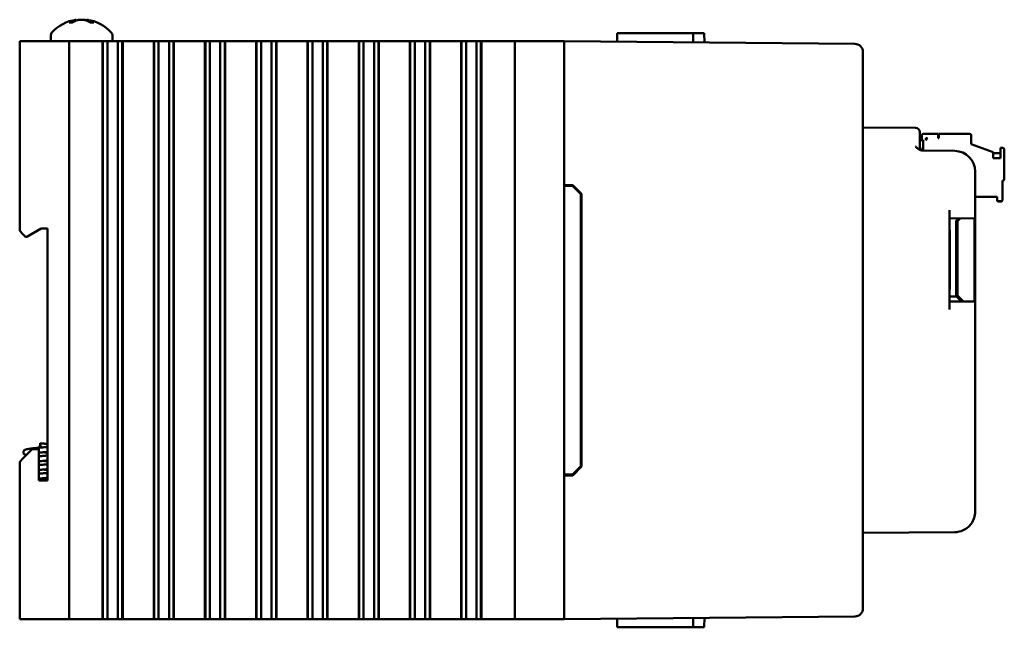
# Model space of a CAD drawing. Header units: inches. Extents: x 1.3 to 23.8, y 0.4 to 18.6.
# Tile 4 of 22: x 1.3 to 7.3, y 7.6 to 11.2. Entities that reach past the tile are written whole.
import ezdxf

# ---------------------------------------------------------------- set-up
doc = ezdxf.new("R2010")
doc.units = ezdxf.units.IN
doc.header["$LTSCALE"] = 0.8
doc.header["$MEASUREMENT"] = 0
doc.layers.add('Visible (ANSI)', color=7, linetype='Continuous', lineweight=50)

msp = doc.modelspace()

# ---------------------------------------------------------------- linework, layer by layer
at = {"layer": 'Visible (ANSI)'}
for p, q in [((1.6118, 11.2315), (1.5937, 11.2315)), ((1.6361, 11.2475), (1.6365, 11.2426)), ((1.6997, 11.2475), (1.6992, 11.2419)), ((1.74, 11.2315), (1.721, 11.2315)), ((4.9138, 11.1666), (4.9133, 11.1138)), ((4.9138, 11.1666), (5.0132, 11.1666)), ((5.1621, 11.1666), (5.0132, 11.1666)), ((5.1621, 11.1666), (5.3741, 11.1666)), ((5.3741, 11.1666), (5.4423, 11.1666)), ((5.3741, 11.1666), (5.3746, 11.1098)), ((5.4423, 11.1666), (5.4428, 11.1092)), ((1.2929, 11.1166), (1.3129, 11.1166)), ((1.2929, 11.1166), (1.2929, 9.9676)), ((1.5729, 11.1166), (1.3129, 11.1166)), ((1.4814, 11.1547), (1.4814, 11.1166)), ((1.5729, 11.1166), (1.5929, 11.1166)), ((1.5929, 7.6166), (1.5929, 11.1166)), ((1.6129, 11.1166), (1.5929, 11.1166)), ((1.6129, 11.1166), (1.7906, 11.1166)), ((1.7948, 11.1166), (1.7906, 11.1166)), ((1.7959, 11.1166), (1.7948, 11.1166)), ((1.7948, 7.6166), (1.7948, 11.1166)), ((1.7971, 11.1166), (1.7959, 11.1166)), ((1.7959, 7.6166), (1.7959, 11.1166)), ((1.8124, 11.1166), (1.7971, 11.1166)), ((1.7971, 7.6166), (1.7971, 11.1166)), ((1.8124, 11.1166), (1.8245, 11.1166)), ((1.8245, 11.1166), (1.8413, 11.1166)), ((1.8245, 11.1166), (1.8245, 7.6166)), ((1.8413, 11.1166), (1.8552, 11.1166)), ((1.8544, 11.1547), (1.8544, 11.1166)), ((1.8568, 11.1166), (1.8552, 11.1166)), ((1.8568, 11.1166), (1.8707, 11.1166)), ((1.8707, 11.1166), (1.8875, 11.1166)), ((1.8875, 11.1166), (1.8996, 11.1166)), ((1.8875, 7.6166), (1.8875, 11.1166)), ((1.9149, 11.1166), (1.8996, 11.1166)), ((1.916, 11.1166), (1.9149, 11.1166)), ((1.9149, 7.6166), (1.9149, 11.1166)), ((1.9172, 11.1166), (1.916, 11.1166)), ((1.916, 7.6166), (1.916, 11.1166)), ((1.9213, 11.1166), (1.9172, 11.1166)), ((1.9172, 7.6166), (1.9172, 11.1166)), ((1.9213, 11.1166), (2.1012, 11.1166)), ((2.1053, 11.1166), (2.1012, 11.1166)), ((2.1065, 11.1166), (2.1053, 11.1166)), ((2.1053, 7.6166), (2.1053, 11.1166)), ((2.1076, 11.1166), (2.1065, 11.1166)), ((2.1065, 7.6166), (2.1065, 11.1166)), ((2.1229, 11.1166), (2.1076, 11.1166)), ((2.1076, 7.6166), (2.1076, 11.1166)), ((2.1229, 11.1166), (2.135, 11.1166)), ((2.135, 11.1166), (2.1518, 11.1166)), ((2.135, 11.1166), (2.135, 7.6166)), ((2.1518, 11.1166), (2.1657, 11.1166)), ((2.1673, 11.1166), (2.1657, 11.1166)), ((2.1673, 11.1166), (2.1812, 11.1166)), ((2.1812, 11.1166), (2.1981, 11.1166)), ((2.1981, 11.1166), (2.2101, 11.1166)), ((2.1981, 7.6166), (2.1981, 11.1166)), ((2.2254, 11.1166), (2.2101, 11.1166)), ((2.2266, 11.1166), (2.2254, 11.1166)), ((2.2254, 7.6166), (2.2254, 11.1166)), ((2.2277, 11.1166), (2.2266, 11.1166)), ((2.2266, 7.6166), (2.2266, 11.1166)), ((2.2319, 11.1166), (2.2277, 11.1166)), ((2.2277, 7.6166), (2.2277, 11.1166)), ((2.2319, 11.1166), (2.4117, 11.1166)), ((2.4159, 11.1166), (2.4117, 11.1166)), ((2.4171, 11.1166), (2.4159, 11.1166)), ((2.4159, 7.6166), (2.4159, 11.1166)), ((2.4182, 11.1166), (2.4171, 11.1166)), ((2.4171, 7.6166), (2.4171, 11.1166)), ((2.4335, 11.1166), (2.4182, 11.1166)), ((2.4182, 7.6166), (2.4182, 11.1166)), ((2.4335, 11.1166), (2.4456, 11.1166)), ((2.4456, 11.1166), (2.4624, 11.1166)), ((2.4456, 11.1166), (2.4456, 7.6166)), ((2.4624, 11.1166), (2.4763, 11.1166)), ((2.4779, 11.1166), (2.4763, 11.1166)), ((2.4779, 11.1166), (2.4918, 11.1166)), ((2.4918, 11.1166), (2.5086, 11.1166)), ((2.5086, 11.1166), (2.5207, 11.1166)), ((2.5086, 7.6166), (2.5086, 11.1166)), ((2.536, 11.1166), (2.5207, 11.1166)), ((2.5371, 11.1166), (2.536, 11.1166)), ((2.536, 7.6166), (2.536, 11.1166)), ((2.5383, 11.1166), (2.5371, 11.1166)), ((2.5371, 7.6166), (2.5371, 11.1166)), ((2.5424, 11.1166), (2.5383, 11.1166)), ((2.5383, 7.6166), (2.5383, 11.1166)), ((2.5424, 11.1166), (2.7223, 11.1166)), ((2.7265, 11.1166), (2.7223, 11.1166)), ((2.7276, 11.1166), (2.7265, 11.1166)), ((2.7265, 7.6166), (2.7265, 11.1166)), ((2.7288, 11.1166), (2.7276, 11.1166)), ((2.7276, 7.6166), (2.7276, 11.1166)), ((2.744, 11.1166), (2.7288, 11.1166)), ((2.7288, 7.6166), (2.7288, 11.1166)), ((2.744, 11.1166), (2.7561, 11.1166)), ((2.7561, 11.1166), (2.773, 11.1166)), ((2.7561, 11.1166), (2.7561, 7.6166)), ((2.773, 11.1166), (2.7868, 11.1166)), ((2.7884, 11.1166), (2.7868, 11.1166)), ((2.7884, 11.1166), (2.8023, 11.1166)), ((2.8023, 11.1166), (2.8192, 11.1166)), ((2.8192, 11.1166), (2.8312, 11.1166)), ((2.8192, 7.6166), (2.8192, 11.1166)), ((2.8465, 11.1166), (2.8312, 11.1166)), ((2.8477, 11.1166), (2.8465, 11.1166)), ((2.8465, 7.6166), (2.8465, 11.1166)), ((2.8488, 11.1166), (2.8477, 11.1166)), ((2.8477, 7.6166), (2.8477, 11.1166)), ((2.853, 11.1166), (2.8488, 11.1166)), ((2.8488, 7.6166), (2.8488, 11.1166)), ((2.853, 11.1166), (3.0329, 11.1166)), ((3.037, 11.1166), (3.0329, 11.1166)), ((3.0382, 11.1166), (3.037, 11.1166)), ((3.037, 7.6166), (3.037, 11.1166)), ((3.0393, 11.1166), (3.0382, 11.1166)), ((3.0382, 7.6166), (3.0382, 11.1166)), ((3.0546, 11.1166), (3.0393, 11.1166)), ((3.0393, 7.6166), (3.0393, 11.1166)), ((3.0546, 11.1166), (3.0667, 11.1166)), ((3.0667, 11.1166), (3.0835, 11.1166)), ((3.0667, 11.1166), (3.0667, 7.6166)), ((3.0835, 11.1166), (3.0974, 11.1166)), ((3.099, 11.1166), (3.0974, 11.1166)), ((3.099, 11.1166), (3.1129, 11.1166)), ((3.1129, 11.1166), (3.1297, 11.1166)), ((3.1297, 11.1166), (3.1418, 11.1166)), ((3.1297, 7.6166), (3.1297, 11.1166)), ((3.1571, 11.1166), (3.1418, 11.1166)), ((3.1582, 11.1166), (3.1571, 11.1166)), ((3.1571, 7.6166), (3.1571, 11.1166)), ((3.1594, 11.1166), (3.1582, 11.1166)), ((3.1582, 7.6166), (3.1582, 11.1166)), ((3.1635, 11.1166), (3.1594, 11.1166)), ((3.1594, 7.6166), (3.1594, 11.1166)), ((3.1635, 11.1166), (3.3434, 11.1166)), ((3.3476, 11.1166), (3.3434, 11.1166)), ((3.3487, 11.1166), (3.3476, 11.1166)), ((3.3476, 7.6166), (3.3476, 11.1166)), ((3.3499, 11.1166), (3.3487, 11.1166)), ((3.3487, 7.6166), (3.3487, 11.1166)), ((3.3652, 11.1166), (3.3499, 11.1166)), ((3.3499, 7.6166), (3.3499, 11.1166)), ((3.3652, 11.1166), (3.3772, 11.1166)), ((3.3772, 11.1166), (3.3941, 11.1166)), ((3.3772, 11.1166), (3.3772, 7.6166)), ((3.3941, 11.1166), (3.4079, 11.1166)), ((3.4096, 11.1166), (3.4079, 11.1166)), ((3.4096, 11.1166), (3.4234, 11.1166)), ((3.4234, 11.1166), (3.4403, 11.1166)), ((3.4403, 11.1166), (3.4523, 11.1166)), ((3.4403, 7.6166), (3.4403, 11.1166)), ((3.4676, 11.1166), (3.4523, 11.1166)), ((3.4688, 11.1166), (3.4676, 11.1166)), ((3.4676, 7.6166), (3.4676, 11.1166)), ((3.4699, 11.1166), (3.4688, 11.1166)), ((3.4688, 7.6166), (3.4688, 11.1166)), ((3.4741, 11.1166), (3.4699, 11.1166)), ((3.4699, 7.6166), (3.4699, 11.1166)), ((3.4741, 11.1166), (3.654, 11.1166)), ((3.6581, 11.1166), (3.654, 11.1166)), ((3.6593, 11.1166), (3.6581, 11.1166)), ((3.6581, 7.6166), (3.6581, 11.1166)), ((3.6604, 11.1166), (3.6593, 11.1166)), ((3.6593, 7.6166), (3.6593, 11.1166)), ((3.6757, 11.1166), (3.6604, 11.1166)), ((3.6604, 7.6166), (3.6604, 11.1166)), ((3.6757, 11.1166), (3.6878, 11.1166)), ((3.6878, 11.1166), (3.7046, 11.1166)), ((3.6878, 11.1166), (3.6878, 7.6166)), ((3.7046, 11.1166), (3.7185, 11.1166)), ((3.7201, 11.1166), (3.7185, 11.1166)), ((3.7201, 11.1166), (3.734, 11.1166)), ((3.734, 11.1166), (3.7508, 11.1166)), ((3.7508, 11.1166), (3.7629, 11.1166)), ((3.7508, 7.6166), (3.7508, 11.1166)), ((3.7782, 11.1166), (3.7629, 11.1166)), ((3.7793, 11.1166), (3.7782, 11.1166)), ((3.7782, 7.6166), (3.7782, 11.1166)), ((3.7805, 11.1166), (3.7793, 11.1166)), ((3.7793, 7.6166), (3.7793, 11.1166)), ((3.7846, 11.1166), (3.7805, 11.1166)), ((3.7805, 7.6166), (3.7805, 11.1166)), ((3.7846, 11.1166), (3.9645, 11.1166)), ((3.9687, 11.1166), (3.9645, 11.1166)), ((3.9698, 11.1166), (3.9687, 11.1166)), ((3.9687, 7.6166), (3.9687, 11.1166)), ((3.971, 11.1166), (3.9698, 11.1166)), ((3.9698, 7.6166), (3.9698, 11.1166)), ((3.9863, 11.1166), (3.971, 11.1166)), ((3.971, 7.6166), (3.971, 11.1166)), ((3.9863, 11.1166), (3.9983, 11.1166)), ((3.9983, 11.1166), (4.0152, 11.1166)), ((3.9983, 11.1166), (3.9983, 7.6166)), ((4.0152, 11.1166), (4.0291, 11.1166)), ((4.0307, 11.1166), (4.0291, 11.1166)), ((4.0307, 11.1166), (4.0445, 11.1166)), ((4.0445, 11.1166), (4.0614, 11.1166)), ((4.0614, 7.6166), (4.0614, 11.1166)), ((4.0614, 11.1166), (4.0735, 11.1166)), ((4.0887, 11.1166), (4.0735, 11.1166)), ((4.0899, 11.1166), (4.0887, 11.1166)), ((4.0887, 7.6166), (4.0887, 11.1166)), ((4.091, 11.1166), (4.0899, 11.1166)), ((4.0899, 7.6166), (4.0899, 11.1166)), ((4.0952, 11.1166), (4.091, 11.1166)), ((4.091, 7.6166), (4.091, 11.1166)), ((4.0952, 11.1166), (4.2179, 11.1166)), ((4.2929, 11.1166), (4.2179, 11.1166)), ((4.2929, 11.1166), (4.3129, 11.1166)), ((4.2929, 11.1166), (4.2929, 7.6166)), ((4.5729, 11.1166), (4.3129, 11.1166)), ((4.5729, 11.1166), (4.5929, 11.1166)), ((6.3544, 11.1012), (4.5929, 11.1166)), ((4.5929, 7.6166), (4.5929, 11.1166)), ((6.4039, 11.0512), (6.4039, 11.0508)), ((6.4039, 7.6824), (6.4039, 11.0508)), ((6.7231, 10.5923), (6.4039, 10.5951)), ((6.7479, 10.5673), (6.7479, 10.5423)), ((6.7479, 10.4792), (6.7479, 10.5423)), ((6.7479, 10.5177), (6.7683, 10.5177)), ((6.7605, 10.5452), (6.7605, 10.5177)), ((6.7683, 10.4547), (6.7683, 10.5177)), ((6.8589, 10.557), (6.7723, 10.557)), ((6.7841, 10.5295), (6.7959, 10.5295)), ((6.7841, 10.5176), (6.7959, 10.5295)), ((6.7841, 10.5176), (6.7841, 10.5295)), ((6.7958, 10.5294), (6.7841, 10.5294)), ((6.7841, 10.5294), (6.7958, 10.5294)), ((6.7841, 10.5293), (6.7957, 10.5293)), ((6.7957, 10.5292), (6.7841, 10.5292)), ((6.7841, 10.5292), (6.7956, 10.5292)), ((6.7841, 10.5291), (6.7955, 10.5291)), ((6.7955, 10.5291), (6.7841, 10.5291)), ((6.7955, 10.5291), (6.7841, 10.5291)), ((6.7841, 10.529), (6.7955, 10.529)), ((6.7954, 10.529), (6.7841, 10.529)), ((6.7841, 10.5289), (6.7953, 10.5289)), ((6.7953, 10.5288), (6.7841, 10.5288)), ((6.7841, 10.5288), (6.7952, 10.5288)), ((6.7841, 10.5287), (6.7951, 10.5287)), ((6.7951, 10.5287), (6.7841, 10.5287)), ((6.8589, 10.5295), (6.8589, 10.557)), ((6.8628, 10.5295), (6.8589, 10.5295)), ((7.0518, 10.557), (6.8628, 10.557)), ((6.8628, 10.557), (6.8628, 10.5295)), ((7.0597, 10.494), (7.0597, 10.5491)), ((6.96, 10.4526), (6.7662, 10.4543)), ((7.0597, 10.494), (7.1935, 10.4453)), ((7.1935, 10.409), (7.1935, 10.4453)), ((7.2526, 10.4704), (7.2368, 10.4704)), ((7.2368, 10.4704), (7.2368, 10.409)), ((7.2605, 10.2814), (7.2605, 10.4625)), ((7.2368, 10.4388), (7.1935, 10.4388)), ((7.2368, 10.409), (7.1935, 10.409)), ((7.0839, 10.0947), (7.0839, 10.3276)), ((7.2486, 10.1554), (7.2486, 10.2735)), ((7.2486, 10.2735), (7.2526, 10.2735)), ((7.2486, 10.2732), (7.2526, 10.2732)), ((7.2526, 10.2732), (7.2486, 10.2732)), ((7.2526, 10.2728), (7.2486, 10.2728)), ((7.2605, 10.2814), (7.2605, 10.281)), ((7.2605, 10.281), (7.2605, 10.2806)), ((4.5929, 10.2466), (4.645, 10.2461)), ((4.5929, 10.2416), (4.6429, 10.2412)), ((4.6429, 10.2412), (4.6929, 10.1907)), ((4.645, 10.2461), (4.6979, 10.1928)), ((4.6929, 8.5425), (4.6929, 10.1907)), ((4.6979, 10.1928), (4.6979, 8.5404)), ((7.0839, 10.1751), (7.2171, 10.1751)), ((7.0839, 10.1747), (7.2171, 10.1747)), ((7.2171, 10.1747), (7.0839, 10.1747)), ((7.2171, 10.1743), (7.0839, 10.1743)), ((7.2171, 10.1751), (7.2171, 10.1554)), ((7.2171, 10.1554), (7.2171, 10.155)), ((7.2171, 10.155), (7.2171, 10.1546)), ((7.225, 10.1476), (7.2408, 10.1476)), ((7.225, 10.1472), (7.2408, 10.1472)), ((7.2408, 10.1472), (7.225, 10.1472)), ((7.2408, 10.1468), (7.225, 10.1468)), ((7.2486, 10.1554), (7.2486, 10.155)), ((7.2486, 10.155), (7.2486, 10.1546)), ((6.9289, 9.491), (6.9289, 10.0933)), ((7.0839, 10.0947), (7.0839, 10.0447)), ((6.9289, 10.0433), (7.0839, 10.0447)), ((6.9692, 10.0295), (6.9835, 10.0438)), ((6.9692, 10.0295), (6.9835, 10.0438)), ((6.9692, 9.6262), (6.9692, 10.0295)), ((6.9938, 10.0439), (6.9765, 10.0265)), ((6.9765, 10.0265), (6.9765, 9.5762)), ((7.0788, 10.0446), (7.0788, 9.5397)), ((7.0839, 10.0447), (7.0839, 9.5397)), ((1.3129, 9.9476), (1.2929, 9.9676)), ((1.3363, 9.9326), (1.4229, 9.9826)), ((1.4229, 9.9826), (1.4609, 9.9826)), ((1.4609, 9.9826), (1.4609, 8.4556)), ((6.9289, 9.9722), (6.9297, 9.9722)), ((6.9297, 9.9159), (6.9297, 9.9722)), ((1.3129, 9.9476), (1.3279, 9.9326)), ((1.3279, 9.9326), (1.3363, 9.9326)), ((6.9297, 9.7935), (6.9297, 9.9159)), ((6.9289, 9.7935), (6.9297, 9.7935)), ((6.9289, 9.7935), (6.9297, 9.7935)), ((6.9297, 9.7923), (6.9289, 9.7923)), ((6.9297, 9.7935), (6.9297, 9.7935)), ((6.9297, 9.7935), (6.9297, 9.7923)), ((6.9297, 9.6687), (6.9297, 9.7923)), ((6.9297, 9.6123), (6.9297, 9.6687)), ((6.9289, 9.6123), (6.9297, 9.6123)), ((6.9297, 9.6123), (6.9297, 9.6123)), ((6.9765, 9.6262), (6.9692, 9.6262)), ((6.9692, 9.6084), (6.9692, 9.6262)), ((6.9765, 9.6261), (6.9692, 9.6261)), ((6.9692, 9.6084), (6.9692, 9.5907)), ((6.9714, 9.571), (6.9289, 9.571)), ((6.9692, 9.5907), (6.9692, 9.571)), ((7.002, 9.5404), (6.9714, 9.571)), ((6.9765, 9.5762), (7.0124, 9.5403)), ((6.9765, 9.5762), (7.0124, 9.5403)), ((6.9765, 9.5762), (6.9765, 9.5762)), ((7.0839, 9.5397), (6.9289, 9.541)), ((7.0839, 9.5397), (7.0839, 9.4897)), ((7.0839, 8.2679), (7.0839, 9.4897)), ((1.4129, 8.6666), (1.4229, 8.6666)), ((1.4129, 8.6666), (1.4129, 8.6566)), ((1.4129, 8.6566), (1.4229, 8.6566)), ((1.4179, 8.6666), (1.4179, 8.6816)), ((1.4179, 8.6554), (1.4179, 8.6566)), ((1.4229, 8.6666), (1.4229, 8.6566)), ((1.3689, 8.6456), (1.3129, 8.5896)), ((1.4089, 8.6456), (1.3689, 8.6456)), ((1.4089, 8.4556), (1.4089, 8.6456)), ((1.2929, 8.5696), (1.3129, 8.5896)), ((1.2929, 8.5696), (1.2929, 7.6166)), ((4.6929, 8.5425), (4.6429, 8.492)), ((4.6979, 8.5404), (4.645, 8.4871)), ((4.5929, 8.4916), (4.6429, 8.492)), ((4.645, 8.4871), (4.5929, 8.4866)), ((1.4609, 8.4556), (1.4089, 8.4556)), ((6.4039, 8.1381), (6.96, 8.143)), ((6.4039, 7.6824), (6.4039, 7.682)), ((1.3129, 7.6166), (1.2929, 7.6166)), ((1.5729, 7.6166), (1.3129, 7.6166)), ((1.5929, 7.6166), (1.5729, 7.6166)), ((1.5929, 7.6166), (1.6129, 7.6166)), ((1.7906, 7.6166), (1.6129, 7.6166)), ((1.7906, 7.6166), (1.7948, 7.6166)), ((1.7959, 7.6166), (1.7948, 7.6166)), ((1.7971, 7.6166), (1.7959, 7.6166)), ((1.8124, 7.6166), (1.7971, 7.6166)), ((1.8245, 7.6166), (1.8124, 7.6166)), ((1.8413, 7.6166), (1.8245, 7.6166)), ((1.8552, 7.6166), (1.8413, 7.6166)), ((1.8552, 7.6166), (1.8568, 7.6166)), ((1.8707, 7.6166), (1.8568, 7.6166)), ((1.8875, 7.6166), (1.8707, 7.6166)), ((1.8996, 7.6166), (1.8875, 7.6166)), ((1.9149, 7.6166), (1.8996, 7.6166)), ((1.916, 7.6166), (1.9149, 7.6166)), ((1.9172, 7.6166), (1.916, 7.6166)), ((1.9172, 7.6166), (1.9213, 7.6166)), ((2.1012, 7.6166), (1.9213, 7.6166)), ((2.1012, 7.6166), (2.1053, 7.6166)), ((2.1065, 7.6166), (2.1053, 7.6166)), ((2.1076, 7.6166), (2.1065, 7.6166)), ((2.1229, 7.6166), (2.1076, 7.6166)), ((2.135, 7.6166), (2.1229, 7.6166)), ((2.1518, 7.6166), (2.135, 7.6166)), ((2.1657, 7.6166), (2.1518, 7.6166)), ((2.1657, 7.6166), (2.1673, 7.6166)), ((2.1812, 7.6166), (2.1673, 7.6166)), ((2.1981, 7.6166), (2.1812, 7.6166)), ((2.2101, 7.6166), (2.1981, 7.6166)), ((2.2254, 7.6166), (2.2101, 7.6166)), ((2.2266, 7.6166), (2.2254, 7.6166)), ((2.2277, 7.6166), (2.2266, 7.6166)), ((2.2277, 7.6166), (2.2319, 7.6166)), ((2.4117, 7.6166), (2.2319, 7.6166)), ((2.4117, 7.6166), (2.4159, 7.6166)), ((2.4171, 7.6166), (2.4159, 7.6166)), ((2.4182, 7.6166), (2.4171, 7.6166)), ((2.4335, 7.6166), (2.4182, 7.6166)), ((2.4456, 7.6166), (2.4335, 7.6166)), ((2.4624, 7.6166), (2.4456, 7.6166)), ((2.4763, 7.6166), (2.4624, 7.6166)), ((2.4763, 7.6166), (2.4779, 7.6166)), ((2.4918, 7.6166), (2.4779, 7.6166)), ((2.5086, 7.6166), (2.4918, 7.6166)), ((2.5207, 7.6166), (2.5086, 7.6166)), ((2.536, 7.6166), (2.5207, 7.6166)), ((2.5371, 7.6166), (2.536, 7.6166)), ((2.5383, 7.6166), (2.5371, 7.6166)), ((2.5383, 7.6166), (2.5424, 7.6166)), ((2.7223, 7.6166), (2.5424, 7.6166)), ((2.7223, 7.6166), (2.7265, 7.6166)), ((2.7276, 7.6166), (2.7265, 7.6166)), ((2.7288, 7.6166), (2.7276, 7.6166)), ((2.744, 7.6166), (2.7288, 7.6166)), ((2.7561, 7.6166), (2.744, 7.6166)), ((2.773, 7.6166), (2.7561, 7.6166)), ((2.7868, 7.6166), (2.773, 7.6166)), ((2.7868, 7.6166), (2.7884, 7.6166)), ((2.8023, 7.6166), (2.7884, 7.6166)), ((2.8192, 7.6166), (2.8023, 7.6166)), ((2.8312, 7.6166), (2.8192, 7.6166)), ((2.8465, 7.6166), (2.8312, 7.6166)), ((2.8477, 7.6166), (2.8465, 7.6166)), ((2.8488, 7.6166), (2.8477, 7.6166)), ((2.8488, 7.6166), (2.853, 7.6166)), ((3.0329, 7.6166), (2.853, 7.6166)), ((3.0329, 7.6166), (3.037, 7.6166)), ((3.0382, 7.6166), (3.037, 7.6166)), ((3.0393, 7.6166), (3.0382, 7.6166)), ((3.0546, 7.6166), (3.0393, 7.6166)), ((3.0667, 7.6166), (3.0546, 7.6166)), ((3.0835, 7.6166), (3.0667, 7.6166)), ((3.0974, 7.6166), (3.0835, 7.6166)), ((3.0974, 7.6166), (3.099, 7.6166)), ((3.1129, 7.6166), (3.099, 7.6166)), ((3.1297, 7.6166), (3.1129, 7.6166)), ((3.1418, 7.6166), (3.1297, 7.6166)), ((3.1571, 7.6166), (3.1418, 7.6166)), ((3.1582, 7.6166), (3.1571, 7.6166)), ((3.1594, 7.6166), (3.1582, 7.6166)), ((3.1594, 7.6166), (3.1635, 7.6166)), ((3.3434, 7.6166), (3.1635, 7.6166)), ((3.3434, 7.6166), (3.3476, 7.6166)), ((3.3487, 7.6166), (3.3476, 7.6166)), ((3.3499, 7.6166), (3.3487, 7.6166)), ((3.3652, 7.6166), (3.3499, 7.6166)), ((3.3772, 7.6166), (3.3652, 7.6166)), ((3.3941, 7.6166), (3.3772, 7.6166)), ((3.4079, 7.6166), (3.3941, 7.6166)), ((3.4079, 7.6166), (3.4096, 7.6166)), ((3.4234, 7.6166), (3.4096, 7.6166)), ((3.4403, 7.6166), (3.4234, 7.6166)), ((3.4523, 7.6166), (3.4403, 7.6166)), ((3.4676, 7.6166), (3.4523, 7.6166)), ((3.4688, 7.6166), (3.4676, 7.6166)), ((3.4699, 7.6166), (3.4688, 7.6166)), ((3.4699, 7.6166), (3.4741, 7.6166)), ((3.654, 7.6166), (3.4741, 7.6166)), ((3.654, 7.6166), (3.6581, 7.6166)), ((3.6593, 7.6166), (3.6581, 7.6166)), ((3.6604, 7.6166), (3.6593, 7.6166)), ((3.6757, 7.6166), (3.6604, 7.6166)), ((3.6878, 7.6166), (3.6757, 7.6166)), ((3.7046, 7.6166), (3.6878, 7.6166)), ((3.7185, 7.6166), (3.7046, 7.6166)), ((3.7185, 7.6166), (3.7201, 7.6166)), ((3.734, 7.6166), (3.7201, 7.6166)), ((3.7508, 7.6166), (3.734, 7.6166)), ((3.7629, 7.6166), (3.7508, 7.6166)), ((3.7782, 7.6166), (3.7629, 7.6166)), ((3.7793, 7.6166), (3.7782, 7.6166)), ((3.7805, 7.6166), (3.7793, 7.6166)), ((3.7805, 7.6166), (3.7846, 7.6166)), ((3.9645, 7.6166), (3.7846, 7.6166)), ((3.9645, 7.6166), (3.9687, 7.6166)), ((3.9698, 7.6166), (3.9687, 7.6166)), ((3.971, 7.6166), (3.9698, 7.6166)), ((3.9863, 7.6166), (3.971, 7.6166)), ((3.9983, 7.6166), (3.9863, 7.6166)), ((4.0152, 7.6166), (3.9983, 7.6166)), ((4.0291, 7.6166), (4.0152, 7.6166)), ((4.0291, 7.6166), (4.0307, 7.6166)), ((4.0445, 7.6166), (4.0307, 7.6166)), ((4.0614, 7.6166), (4.0445, 7.6166)), ((4.0735, 7.6166), (4.0614, 7.6166)), ((4.0887, 7.6166), (4.0735, 7.6166)), ((4.0899, 7.6166), (4.0887, 7.6166)), ((4.091, 7.6166), (4.0899, 7.6166)), ((4.091, 7.6166), (4.0952, 7.6166)), ((4.2179, 7.6166), (4.0952, 7.6166)), ((4.2179, 7.6166), (4.2929, 7.6166)), ((4.3129, 7.6166), (4.2929, 7.6166)), ((4.5729, 7.6166), (4.3129, 7.6166)), ((4.5929, 7.6166), (4.5729, 7.6166)), ((4.5929, 7.6166), (6.3544, 7.632)), ((4.9138, 7.5666), (4.9133, 7.6194)), ((5.3741, 7.5666), (5.3746, 7.6234)), ((5.4423, 7.5666), (5.4428, 7.624)), ((4.9138, 7.5666), (5.0132, 7.5666)), ((5.1621, 7.5666), (5.0132, 7.5666)), ((5.1621, 7.5666), (5.3741, 7.5666)), ((5.3741, 7.5666), (5.4423, 7.5666))]:
    msp.add_line(p, q, dxfattribs=at)
for centre, radius, start, end in [((1.6679, 11.0072), 0.2424, 97.54366, 138.45912), ((1.6679, 11.0072), 0.2424, 41.54088, 82.45634), ((1.5014, 11.1547), 0.02, 138.45912, 180), ((1.8344, 11.1547), 0.02, 0, 41.54088), ((6.3539, 11.0512), 0.05, 0, 89.5), ((6.7229, 10.5673), 0.025, 0, 89.5), ((6.7729, 10.4792), 0.025, 180, 269.5), ((6.9589, 10.3276), 0.125, 0, 89.5), ((6.9589, 8.2679), 0.125, 323.62792, 0), ((6.3539, 7.682), 0.05, 270.5, 0)]:
    msp.add_arc(centre, radius, start, end, dxfattribs=at)
for centre, major_axis, ratio, start_param, end_param in [((1.6743, 11.008), (-0.0317, 0.2402), 0.74634, 0.095241, 0.294141), ((1.661, 11.008), (0.0291, 0.2405), 0.689166, 0.276812, 0.475712), ((1.6751, 11.008), (-0.0281, 0.2406), 0.659834, 5.813878, 6.012778), ((1.6748, 11.008), (-0.0291, 0.2405), 0.689166, 5.963289, 6.006373), ((1.6613, 11.008), (0.0304, 0.2403), 0.719342, 5.981502, 6.180402), ((6.7723, 10.5452), (-0.0118, 0), 1, 4.712389, 6.283185), ((7.0518, 10.5491), (0.00787, 0), 1, 0, 1.570796), ((7.2526, 10.4625), (0.00787, 0), 1, 0, 1.570796), ((7.2526, 10.2814), (0.00787, 0), 1, 4.712389, 6.283185), ((7.2526, 10.281), (0.00787, 0), 1, 4.712389, 6.283185), ((7.2526, 10.281), (0.00787, 0), 1, 4.712389, 6.283185), ((7.2526, 10.2806), (0.00787, 0), 1, 4.712389, 6.283185), ((7.225, 10.1554), (-0.00787, 0), 1, 0, 1.570796), ((7.225, 10.155), (-0.00787, 0), 1, 0, 1.570796), ((7.225, 10.155), (-0.00787, 0), 1, 0, 1.570796), ((7.225, 10.1546), (-0.00787, 0), 1, 0, 1.570796), ((7.2408, 10.1554), (0.00787, 0), 1, 4.712389, 6.283185), ((7.2408, 10.155), (0.00787, 0), 1, 4.712389, 6.283185), ((7.2408, 10.155), (0.00787, 0), 1, 4.712389, 6.283185), ((7.2408, 10.1546), (0.00787, 0), 1, 4.712389, 6.283185)]:
    msp.add_ellipse(centre, major_axis=major_axis, ratio=ratio, start_param=start_param, end_param=end_param, dxfattribs=at)
for points, knots in [([(1.5919, 11.231), (1.5919, 11.231), (1.5919, 11.231), (1.5925, 11.2313), (1.5931, 11.2315), (1.5937, 11.2315)], [0.017596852, 0.017596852, 0.017596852, 0.017596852, 0.01762601, 0.01762601, 0.023499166, 0.023499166, 0.023499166, 0.023499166]), ([(1.6361, 11.2475), (1.6361, 11.2475), (1.6354, 11.2474), (1.6325, 11.2466), (1.6302, 11.246), (1.6269, 11.2452), (1.6263, 11.245), (1.6256, 11.2448)], [0.06257948, 0.06257948, 0.06257948, 0.06257948, 0.0912553, 0.0912553, 0.12159464, 0.12159464, 0.12829742, 0.12829742, 0.12829742, 0.12829742]), ([(1.6437, 11.2448), (1.6465, 11.2456), (1.65, 11.2463), (1.6578, 11.2472), (1.662, 11.2475), (1.67, 11.2475), (1.6742, 11.2474), (1.6821, 11.2466), (1.6857, 11.246), (1.6892, 11.2452), (1.6898, 11.245), (1.6904, 11.2448)], [0, 0, 0, 0, 0.030458, 0.030458, 0.060916, 0.060916, 0.0912553, 0.0912553, 0.1215946, 0.1215946, 0.1282974, 0.1282974, 0.1282974, 0.1282974]), ([(1.6921, 11.2448), (1.6893, 11.2456), (1.6858, 11.2463), (1.6781, 11.2472), (1.6738, 11.2475), (1.6692, 11.2475), (1.6686, 11.2475), (1.6679, 11.2475)], [0, 0, 0, 0, 0.03045798, 0.03045798, 0.06091597, 0.06091597, 0.06575635, 0.06575635, 0.06575635, 0.06575635]), ([(1.7093, 11.2448), (1.7065, 11.2456), (1.704, 11.2463), (1.7007, 11.2472), (1.6998, 11.2475), (1.6997, 11.2475), (1.6997, 11.2475), (1.6997, 11.2475)], [0, 0, 0, 0, 0.03045798, 0.03045798, 0.06091597, 0.06091597, 0.06575635, 0.06575635, 0.06575635, 0.06575635]), ([(1.74, 11.2315), (1.7405, 11.2315), (1.7412, 11.2313), (1.7417, 11.231), (1.7417, 11.231), (1.7417, 11.231)], [0.070224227, 0.070224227, 0.070224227, 0.070224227, 0.076097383, 0.076097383, 0.076126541, 0.076126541, 0.076126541, 0.076126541]), ([(6.7231, 10.4797), (6.7232, 10.4796), (6.7232, 10.4796), (6.7282, 10.4746), (6.7331, 10.4695), (6.7427, 10.4621), (6.7475, 10.459), (6.7578, 10.4551), (6.7622, 10.4543), (6.7662, 10.4543)], [-0.000493, -0.000493, -0.000493, -0.000493, 0, 0, 0.0531307, 0.0531307, 0.0915083, 0.0915083, 0.1243596, 0.1243596, 0.1243596, 0.1243596]), ([(1.3329, 8.6095), (1.3322, 8.6097), (1.3316, 8.6099), (1.3285, 8.6108), (1.3262, 8.6115), (1.3225, 8.6137), (1.3216, 8.6144), (1.3199, 8.6159), (1.3191, 8.6167), (1.3173, 8.6191), (1.3164, 8.6209), (1.3153, 8.6246), (1.3151, 8.6265), (1.3153, 8.6302), (1.3158, 8.632), (1.3173, 8.6353), (1.3183, 8.6367), (1.3204, 8.6391), (1.3215, 8.64), (1.3239, 8.6416), (1.325, 8.6422), (1.3282, 8.6436), (1.3301, 8.6442), (1.3378, 8.6462), (1.3449, 8.6474), (1.3624, 8.6497), (1.3727, 8.6509), (1.3927, 8.6529), (1.4024, 8.6539), (1.4216, 8.6557), (1.4312, 8.6566), (1.4475, 8.6582), (1.4545, 8.6589), (1.4609, 8.6597)], [10.6320954, 10.6320954, 10.6320954, 10.6320954, 10.6428793, 10.6428793, 10.6873836, 10.6873836, 10.7012288, 10.7012288, 10.7125441, 10.7125441, 10.730398, 10.730398, 10.7465417, 10.7465417, 10.762578, 10.762578, 10.7786616, 10.7786616, 10.7951257, 10.7951257, 10.8147654, 10.8147654, 10.8511836, 10.8511836, 10.946321, 10.946321, 11.0369104, 11.0369104, 11.1112429, 11.1112429, 11.1836872, 11.1836872, 11.2408347, 11.2408347, 11.2408347, 11.2408347]), ([(1.4179, 8.6816), (1.4274, 8.6807), (1.4371, 8.6798), (1.4512, 8.6784), (1.4562, 8.6779), (1.4609, 8.6773)], [0, 0, 0, 0, 0.0728813, 0.0728813, 0.1135685, 0.1135685, 0.1135685, 0.1135685]), ([(1.3389, 8.6156), (1.3386, 8.6155), (1.3384, 8.6154), (1.3383, 8.6154), (1.3383, 8.6154), (1.3383, 8.6154)], [1.03827887, 1.03827887, 1.03827887, 1.03827887, 1.04986332, 1.04986332, 1.05567409, 1.05567409, 1.05567409, 1.05567409]), ([(1.4609, 8.6296), (1.4595, 8.6295), (1.458, 8.6293), (1.4476, 8.6282), (1.4379, 8.6273), (1.4218, 8.6257), (1.4153, 8.6251), (1.4089, 8.6245)], [0.6525343, 0.6525343, 0.6525343, 0.6525343, 0.665026, 0.665026, 0.7400516, 0.7400516, 0.7890084, 0.7890084, 0.7890084, 0.7890084]), ([(1.4089, 8.602), (1.4172, 8.6028), (1.4256, 8.6036), (1.4428, 8.6053), (1.4518, 8.6062), (1.4602, 8.6071), (1.4606, 8.6071), (1.4609, 8.6072)], [9.6232834, 9.6232834, 9.6232834, 9.6232834, 9.6864331, 9.6864331, 9.7579681, 9.7579681, 9.760998, 9.760998, 9.760998, 9.760998]), ([(1.4375, 8.6272), (1.4402, 8.627), (1.4429, 8.6267), (1.4509, 8.6259), (1.456, 8.6254), (1.4609, 8.6248)], [1.53007516, 1.53007516, 1.53007516, 1.53007516, 1.55142895, 1.55142895, 1.59364175, 1.59364175, 1.59364175, 1.59364175]), ([(1.4609, 8.5771), (1.4608, 8.5771), (1.4607, 8.5771), (1.4518, 8.5761), (1.4421, 8.5752), (1.4246, 8.5735), (1.4167, 8.5727), (1.4089, 8.572)], [2.132603, 2.132603, 2.132603, 2.132603, 2.1336899, 2.1336899, 2.2094741, 2.2094741, 2.2690351, 2.2690351, 2.2690351, 2.2690351]), ([(1.4089, 8.5495), (1.4167, 8.5502), (1.4246, 8.551), (1.4415, 8.5526), (1.4505, 8.5535), (1.4594, 8.5545), (1.4602, 8.5546), (1.4609, 8.5547)], [8.143196, 8.143196, 8.143196, 8.143196, 8.2028121, 8.2028121, 8.2744031, 8.2744031, 8.2809176, 8.2809176, 8.2809176, 8.2809176]), ([(1.4375, 8.5747), (1.4427, 8.5742), (1.4478, 8.5737), (1.4555, 8.5729), (1.4582, 8.5726), (1.4609, 8.5723)], [3.01023397, 3.01023397, 3.01023397, 3.01023397, 3.05058233, 3.05058233, 3.07379855, 3.07379855, 3.07379855, 3.07379855]), ([(1.4609, 8.5246), (1.4604, 8.5246), (1.4598, 8.5245), (1.4505, 8.5235), (1.4408, 8.5225), (1.4237, 8.5209), (1.4162, 8.5202), (1.4089, 8.5195)], [3.6126737, 3.6126737, 3.6126737, 3.6126737, 3.617369, 3.617369, 3.6928824, 3.6928824, 3.7491208, 3.7491208, 3.7491208, 3.7491208]), ([(1.4089, 8.497), (1.4163, 8.4977), (1.4239, 8.4984), (1.4404, 8.5), (1.4495, 8.5009), (1.4588, 8.5019), (1.4599, 8.502), (1.4609, 8.5022)], [6.6631286, 6.6631286, 6.6631286, 6.6631286, 6.7199111, 6.7199111, 6.7915469, 6.7915469, 6.8008555, 6.8008555, 6.8008555, 6.8008555]), ([(1.4375, 8.5222), (1.4431, 8.5217), (1.4487, 8.5211), (1.4563, 8.5203), (1.4586, 8.5201), (1.4609, 8.5198)], [4.49031185, 4.49031185, 4.49031185, 4.49031185, 4.53427084, 4.53427084, 4.55387222, 4.55387222, 4.55387222, 4.55387222]), ([(1.4609, 8.4721), (1.4582, 8.4718), (1.4553, 8.4715), (1.4434, 8.4703), (1.4337, 8.4694), (1.419, 8.468), (1.4139, 8.4675), (1.4089, 8.467)], [5.0925413, 5.0925413, 5.0925413, 5.0925413, 5.1163157, 5.1163157, 5.1906789, 5.1906789, 5.2290328, 5.2290328, 5.2290328, 5.2290328]), ([(1.4375, 8.4697), (1.4417, 8.4693), (1.4458, 8.4689), (1.4536, 8.4681), (1.4573, 8.4677), (1.4609, 8.4673)], [5.97004701, 5.97004701, 5.97004701, 5.97004701, 6.00251243, 6.00251243, 6.03361818, 6.03361818, 6.03361818, 6.03361818]), ([(6.96, 8.143), (6.9601, 8.143), (6.9602, 8.143), (6.9781, 8.1431), (6.9954, 8.1471), (7.0225, 8.1596), (7.0326, 8.1663), (7.0485, 8.1802), (7.0545, 8.187), (7.0596, 8.1938)], [-0.0007718, -0.0007718, -0.0007718, -0.0007718, 0, 0, 0.159885, 0.159885, 0.2753762, 0.2753762, 0.3698195, 0.3698195, 0.3698195, 0.3698195])]:
    msp.add_open_spline(points, degree=3, knots=knots, dxfattribs=at)
for points in [[(7.0788, 9.9222), (7.0789, 9.923), (7.0788, 9.9239), (7.0788, 9.9248)], [(7.0788, 9.8107), (7.0788, 9.8116), (7.0789, 9.8125), (7.0788, 9.8133)]]:
    msp.add_open_spline(points, degree=3, dxfattribs=at)

doc.saveas('drawing.dxf')
